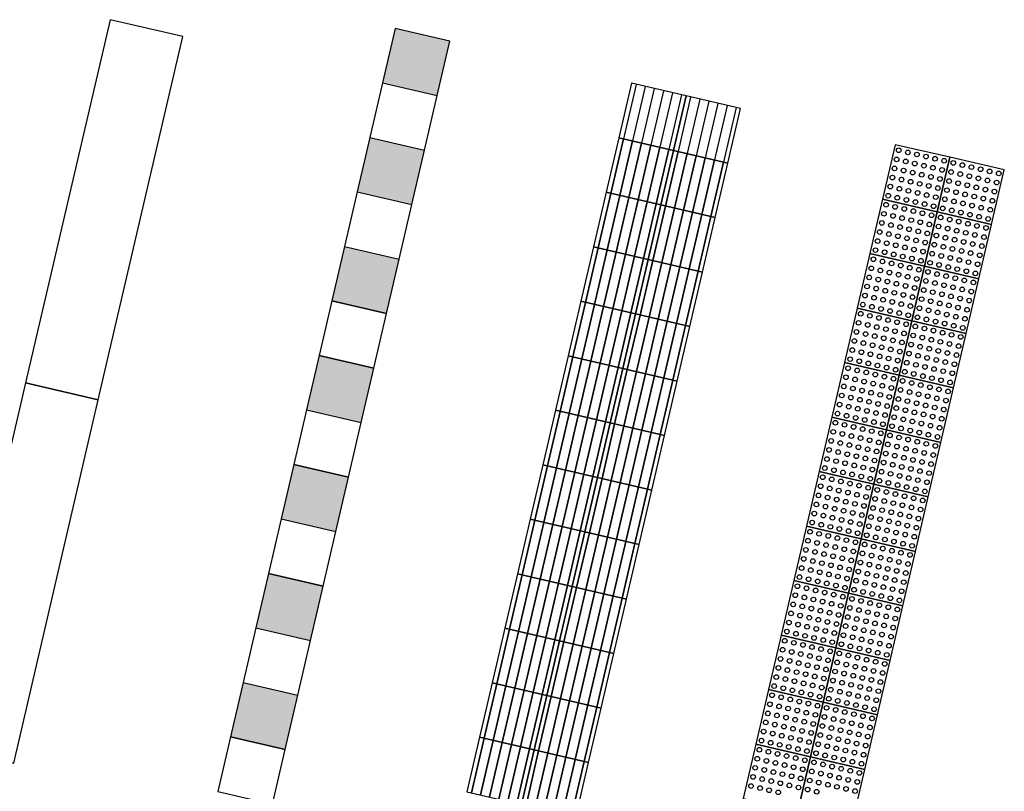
# Model space of a CAD drawing. Header units: metres. Extents: x 116958 to 118326, y 475500 to 477904.
# Tile 38 of 256: x 117835.39 to 117840.66, y 475851.85 to 475855.98. Entities that reach past the tile are written whole.
import ezdxf

# ---------------------------------------------------------------- set-up
doc = ezdxf.new("R2010")
doc.units = ezdxf.units.M
doc.header["$LTSCALE"] = 0.2
doc.layers.add('X-XX-AL-LEGENDA', color=2, linetype='Continuous')

msp = doc.modelspace()

# ---------------------------------------------------------------- hatches: boundary and pattern name
at = {"layer": 'X-XX-AL-LEGENDA'}
for points in [[(117837.4001, 475855.9359), (117837.3322, 475855.6436), (117837.6244, 475855.5757), (117837.6923, 475855.868)], [(117837.2643, 475855.3514), (117837.1964, 475855.0592), (117837.4886, 475854.9913), (117837.5565, 475855.2835)], [(117837.1285, 475854.767), (117837.0607, 475854.4748), (117837.3529, 475854.4069), (117837.4208, 475854.6991)], [(117836.9928, 475854.1825), (117836.9249, 475853.8903), (117837.2171, 475853.8224), (117837.285, 475854.1147)], [(117836.857, 475853.5981), (117836.7891, 475853.3059), (117837.0813, 475853.238), (117837.1492, 475853.5302)], [(117836.7212, 475853.0137), (117836.6534, 475852.7214), (117836.9456, 475852.6536), (117837.0135, 475852.9458)], [(117836.5855, 475852.4292), (117836.5176, 475852.137), (117836.8098, 475852.0691), (117836.8777, 475852.3613)]]:
    msp.add_hatch(color=253, dxfattribs=at).paths.add_polyline_path(points)

# ---------------------------------------------------------------- linework, layer by layer
at = {"layer": 'X-XX-AL-LEGENDA', "flags": 128}
for points in [[(117835.8083, 475853.9444), (117836.2608, 475855.8925), (117835.8712, 475855.983), (117835.4186, 475854.0349)], [(117837.4001, 475855.9359), (117837.3322, 475855.6436), (117837.6244, 475855.5757), (117837.6923, 475855.868)], [(117837.0607, 475854.4748), (117836.9928, 475854.1825), (117837.285, 475854.1147), (117837.3529, 475854.4069)], [(117836.9928, 475854.1825), (117836.9249, 475853.8903), (117837.2171, 475853.8224), (117837.285, 475854.1147)], [(117835.3557, 475851.9963), (117835.8083, 475853.9444), (117835.4186, 475854.0349), (117834.9661, 475852.0868)], [(117836.857, 475853.5981), (117836.7891, 475853.3059), (117837.0813, 475853.238), (117837.1492, 475853.5302)], [(117836.7212, 475853.0137), (117836.6534, 475852.7214), (117836.9456, 475852.6536), (117837.0135, 475852.9458)], [(117836.5176, 475852.137), (117836.4497, 475851.8448), (117836.7419, 475851.7769), (117836.8098, 475852.0691)]]:
    msp.add_lwpolyline(points, close=True, dxfattribs=at)
for points in [[(117837.3322, 475855.6436), (117837.2643, 475855.3514), (117837.5565, 475855.2835), (117837.6244, 475855.5757)], [(117837.2643, 475855.3514), (117837.1964, 475855.0592), (117837.4886, 475854.9913), (117837.5565, 475855.2835)], [(117837.1964, 475855.0592), (117837.1285, 475854.767), (117837.4208, 475854.6991), (117837.4886, 475854.9913)], [(117837.1285, 475854.767), (117837.0607, 475854.4748), (117837.3529, 475854.4069), (117837.4208, 475854.6991)], [(117836.9249, 475853.8903), (117836.857, 475853.5981), (117837.1492, 475853.5302), (117837.2171, 475853.8224)], [(117836.7891, 475853.3059), (117836.7212, 475853.0137), (117837.0135, 475852.9458), (117837.0813, 475853.238)], [(117836.6534, 475852.7214), (117836.5855, 475852.4292), (117836.8777, 475852.3613), (117836.9456, 475852.6536)], [(117836.5855, 475852.4292), (117836.5176, 475852.137), (117836.8098, 475852.0691), (117836.8777, 475852.3613)]]:
    msp.add_lwpolyline(points, dxfattribs=at)
at = {"layer": 'X-XX-AL-LEGENDA', "color": 1}
for points in [[(117838.5984, 475855.3495), (117838.8906, 475855.2816), (117838.9585, 475855.5738), (117838.6663, 475855.6417)], [(117838.8906, 475855.2816), (117839.1828, 475855.2137), (117839.2507, 475855.5059), (117838.9585, 475855.5738)], [(117838.5305, 475855.0573), (117838.8227, 475854.9894), (117838.8906, 475855.2816), (117838.5984, 475855.3495)], [(117840.3714, 475855.2449), (117840.0791, 475855.3127), (117840.0112, 475855.0205), (117840.3035, 475854.9526)], [(117838.8227, 475854.9894), (117839.1149, 475854.9215), (117839.1828, 475855.2137), (117838.8906, 475855.2816), (117838.8227, 475854.9894)], [(117840.6636, 475855.177), (117840.3714, 475855.2449), (117840.3035, 475854.9526), (117840.5957, 475854.8848)], [(117838.4626, 475854.7651), (117838.7548, 475854.6972), (117838.8227, 475854.9894), (117838.5305, 475855.0573)], [(117838.7548, 475854.6972), (117839.0471, 475854.6293), (117839.1149, 475854.9215), (117838.8227, 475854.9894), (117838.7548, 475854.6972)], [(117840.3035, 475854.9526), (117840.0113, 475855.0205), (117839.9434, 475854.7283), (117840.2356, 475854.6604)], [(117840.5957, 475854.8848), (117840.3035, 475854.9526), (117840.2356, 475854.6604), (117840.5278, 475854.5925), (117840.5957, 475854.8848)], [(117838.3947, 475854.4728), (117838.687, 475854.4049), (117838.7548, 475854.6972), (117838.4626, 475854.7651)], [(117840.2356, 475854.6604), (117839.9434, 475854.7283), (117839.8755, 475854.4361), (117840.1677, 475854.3682)], [(117838.687, 475854.4049), (117838.9792, 475854.3371), (117839.0471, 475854.6293), (117838.7548, 475854.6972), (117838.687, 475854.4049)], [(117840.5278, 475854.5925), (117840.2356, 475854.6604), (117840.1677, 475854.3682), (117840.4599, 475854.3003), (117840.5278, 475854.5925)], [(117838.3269, 475854.1806), (117838.6191, 475854.1127), (117838.687, 475854.4049), (117838.3947, 475854.4728)], [(117838.6191, 475854.1127), (117838.9113, 475854.0448), (117838.9792, 475854.3371), (117838.687, 475854.4049)], [(117840.1677, 475854.3682), (117839.8755, 475854.4361), (117839.8076, 475854.1439), (117840.0998, 475854.076)], [(117840.4599, 475854.3003), (117840.1677, 475854.3682), (117840.0998, 475854.076), (117840.392, 475854.0081), (117840.4599, 475854.3003)], [(117838.259, 475853.8884), (117838.5512, 475853.8205), (117838.6191, 475854.1127), (117838.3269, 475854.1806)], [(117840.0998, 475854.076), (117839.8076, 475854.1439), (117839.7397, 475853.8516), (117840.0319, 475853.7838)], [(117838.5512, 475853.8205), (117838.8434, 475853.7526), (117838.9113, 475854.0448), (117838.6191, 475854.1127), (117838.5512, 475853.8205)], [(117840.392, 475854.0081), (117840.0998, 475854.076), (117840.0319, 475853.7838), (117840.3242, 475853.7159)], [(117838.1911, 475853.5962), (117838.4833, 475853.5283), (117838.5512, 475853.8205), (117838.259, 475853.8884)], [(117838.4833, 475853.5283), (117838.7755, 475853.4604), (117838.8434, 475853.7526), (117838.5512, 475853.8205), (117838.4833, 475853.5283)], [(117840.0319, 475853.7838), (117839.7397, 475853.8516), (117839.6718, 475853.5594), (117839.964, 475853.4915)], [(117840.3242, 475853.7159), (117840.0319, 475853.7838), (117839.964, 475853.4915), (117840.2563, 475853.4237), (117840.3242, 475853.7159)], [(117838.1232, 475853.304), (117838.4154, 475853.2361), (117838.4833, 475853.5283), (117838.1911, 475853.5962)], [(117839.964, 475853.4915), (117839.6718, 475853.5594), (117839.6039, 475853.2672), (117839.8962, 475853.1993)], [(117838.4154, 475853.2361), (117838.7076, 475853.1682), (117838.7755, 475853.4604), (117838.4833, 475853.5283), (117838.4154, 475853.2361)], [(117840.2563, 475853.4237), (117839.964, 475853.4915), (117839.8962, 475853.1993), (117840.1884, 475853.1314), (117840.2563, 475853.4237)], [(117838.0553, 475853.0117), (117838.3475, 475852.9439), (117838.4154, 475853.2361), (117838.1232, 475853.304)], [(117839.8962, 475853.1993), (117839.6039, 475853.2672), (117839.5361, 475852.975), (117839.8283, 475852.9071)], [(117838.3475, 475852.9439), (117838.6398, 475852.876), (117838.7076, 475853.1682), (117838.4154, 475853.2361)], [(117840.1884, 475853.1314), (117839.8962, 475853.1993), (117839.8283, 475852.9071), (117840.1205, 475852.8392), (117840.1884, 475853.1314)], [(117837.9874, 475852.7195), (117838.2797, 475852.6516), (117838.3475, 475852.9439), (117838.0553, 475853.0117)], [(117839.8283, 475852.9071), (117839.5361, 475852.975), (117839.4682, 475852.6828), (117839.7604, 475852.6149)], [(117838.2797, 475852.6516), (117838.5719, 475852.5838), (117838.6398, 475852.876), (117838.3475, 475852.9439), (117838.2797, 475852.6516)], [(117840.1205, 475852.8392), (117839.8283, 475852.9071), (117839.7604, 475852.6149), (117840.0526, 475852.547)], [(117837.9196, 475852.4273), (117838.2118, 475852.3594), (117838.2797, 475852.6516), (117837.9874, 475852.7195)], [(117839.7604, 475852.6149), (117839.4682, 475852.6828), (117839.4003, 475852.3906), (117839.6925, 475852.3227)], [(117838.2118, 475852.3594), (117838.504, 475852.2915), (117838.5719, 475852.5838), (117838.2797, 475852.6516), (117838.2118, 475852.3594)], [(117840.0526, 475852.547), (117839.7604, 475852.6149), (117839.6925, 475852.3227), (117839.9847, 475852.2548), (117840.0526, 475852.547)], [(117837.8517, 475852.1351), (117838.1439, 475852.0672), (117838.2118, 475852.3594), (117837.9196, 475852.4273)], [(117838.1439, 475852.0672), (117838.4361, 475851.9993), (117838.504, 475852.2915), (117838.2118, 475852.3594), (117838.1439, 475852.0672)], [(117839.6925, 475852.3227), (117839.4003, 475852.3906), (117839.3324, 475852.0983), (117839.6246, 475852.0304)], [(117839.9847, 475852.2548), (117839.6925, 475852.3227), (117839.6246, 475852.0304), (117839.9168, 475851.9626), (117839.9847, 475852.2548)], [(117837.7838, 475851.8429), (117838.076, 475851.775), (117838.1439, 475852.0672), (117837.8517, 475852.1351)], [(117839.6246, 475852.0304), (117839.3324, 475852.0983), (117839.2645, 475851.8061), (117839.5567, 475851.7382)], [(117838.076, 475851.775), (117838.3682, 475851.7071), (117838.4361, 475851.9993), (117838.1439, 475852.0672)], [(117839.9168, 475851.9626), (117839.6246, 475852.0304), (117839.5567, 475851.7382), (117839.849, 475851.6703), (117839.9168, 475851.9626)]]:
    msp.add_lwpolyline(points, close=True, dxfattribs=at)
at = {"layer": 'X-XX-AL-LEGENDA', "color": 41}
for points in [[(117838.6906, 475855.6361), (117838.6227, 475855.3438)], [(117838.7393, 475855.6247), (117838.6714, 475855.3325)], [(117838.788, 475855.6134), (117838.7201, 475855.3212)], [(117838.8367, 475855.6021), (117838.7689, 475855.3099)], [(117838.8854, 475855.5908), (117838.8176, 475855.2986)], [(117838.9341, 475855.5795), (117838.8663, 475855.2873)], [(117838.9828, 475855.5682), (117838.915, 475855.2759)], [(117839.0315, 475855.5569), (117838.9637, 475855.2646)], [(117839.0803, 475855.5455), (117839.0124, 475855.2533)], [(117839.129, 475855.5342), (117839.0611, 475855.242)], [(117839.1777, 475855.5229), (117839.1098, 475855.2307)], [(117839.2264, 475855.5116), (117839.1585, 475855.2194)], [(117838.6227, 475855.3438), (117838.5549, 475855.0516), (117838.6227, 475855.3438)], [(117838.6714, 475855.3325), (117838.6036, 475855.0403), (117838.6714, 475855.3325)], [(117838.7202, 475855.3212), (117838.6523, 475855.029), (117838.7202, 475855.3212)], [(117838.7689, 475855.3099), (117838.701, 475855.0177), (117838.7689, 475855.3099)], [(117838.8176, 475855.2986), (117838.7497, 475855.0064), (117838.8176, 475855.2986)], [(117838.8663, 475855.2873), (117838.7984, 475854.995), (117838.8663, 475855.2873)], [(117838.915, 475855.2759), (117838.8471, 475854.9837), (117838.915, 475855.2759)], [(117838.9637, 475855.2646), (117838.8958, 475854.9724), (117838.9637, 475855.2646)], [(117839.0124, 475855.2533), (117838.9445, 475854.9611), (117839.0124, 475855.2533)], [(117839.0611, 475855.242), (117838.9932, 475854.9498), (117839.0611, 475855.242)], [(117839.1098, 475855.2307), (117839.0419, 475854.9385), (117839.1098, 475855.2307)], [(117839.1585, 475855.2194), (117839.0906, 475854.9272), (117839.1585, 475855.2194)], [(117838.5549, 475855.0516), (117838.487, 475854.7594), (117838.5549, 475855.0516)], [(117838.6036, 475855.0403), (117838.5357, 475854.7481), (117838.6036, 475855.0403)], [(117838.6523, 475855.029), (117838.5844, 475854.7368), (117838.6523, 475855.029)], [(117838.701, 475855.0177), (117838.6331, 475854.7255), (117838.701, 475855.0177)], [(117838.7497, 475855.0064), (117838.6818, 475854.7141), (117838.7497, 475855.0064)], [(117838.7984, 475854.995), (117838.7305, 475854.7028), (117838.7984, 475854.995)], [(117838.8471, 475854.9837), (117838.7792, 475854.6915), (117838.8471, 475854.9837)], [(117838.8958, 475854.9724), (117838.8279, 475854.6802), (117838.8958, 475854.9724)], [(117838.9445, 475854.9611), (117838.8766, 475854.6689), (117838.9445, 475854.9611)], [(117838.9932, 475854.9498), (117838.9253, 475854.6576), (117838.9932, 475854.9498)], [(117839.0419, 475854.9385), (117838.974, 475854.6463), (117839.0419, 475854.9385)], [(117839.0906, 475854.9272), (117839.0227, 475854.6349), (117839.0906, 475854.9272)], [(117838.487, 475854.7594), (117838.4191, 475854.4672), (117838.487, 475854.7594)], [(117838.5357, 475854.7481), (117838.4678, 475854.4559), (117838.5357, 475854.7481)], [(117838.5844, 475854.7368), (117838.5165, 475854.4445), (117838.5844, 475854.7368)], [(117838.6331, 475854.7255), (117838.5652, 475854.4332), (117838.6331, 475854.7255)], [(117838.6818, 475854.7141), (117838.6139, 475854.4219), (117838.6818, 475854.7141)], [(117838.7305, 475854.7028), (117838.6626, 475854.4106), (117838.7305, 475854.7028)], [(117838.7792, 475854.6915), (117838.7113, 475854.3993), (117838.7792, 475854.6915)], [(117838.8279, 475854.6802), (117838.76, 475854.388), (117838.8279, 475854.6802)], [(117838.8766, 475854.6689), (117838.8087, 475854.3767), (117838.8766, 475854.6689)], [(117838.9253, 475854.6576), (117838.8574, 475854.3654), (117838.9253, 475854.6576)], [(117838.974, 475854.6463), (117838.9061, 475854.354), (117838.974, 475854.6463)], [(117839.0227, 475854.6349), (117838.9548, 475854.3427), (117839.0227, 475854.6349)], [(117838.4191, 475854.4672), (117838.3512, 475854.175), (117838.4191, 475854.4672)], [(117838.4678, 475854.4559), (117838.3999, 475854.1636), (117838.4678, 475854.4559)], [(117838.5165, 475854.4445), (117838.4486, 475854.1523), (117838.5165, 475854.4445)], [(117838.5652, 475854.4332), (117838.4973, 475854.141), (117838.5652, 475854.4332)], [(117838.6139, 475854.4219), (117838.546, 475854.1297), (117838.6139, 475854.4219)], [(117838.6626, 475854.4106), (117838.5947, 475854.1184), (117838.6626, 475854.4106)], [(117838.7113, 475854.3993), (117838.6434, 475854.1071), (117838.7113, 475854.3993)], [(117838.76, 475854.388), (117838.6921, 475854.0958), (117838.76, 475854.388)], [(117838.8087, 475854.3767), (117838.7408, 475854.0844), (117838.8087, 475854.3767)], [(117838.8574, 475854.3654), (117838.7895, 475854.0731), (117838.8574, 475854.3654)], [(117838.9061, 475854.354), (117838.8382, 475854.0618), (117838.9061, 475854.354)], [(117838.9548, 475854.3427), (117838.8869, 475854.0505), (117838.9548, 475854.3427)], [(117838.3512, 475854.175), (117838.2833, 475853.8827), (117838.3512, 475854.175)], [(117838.3999, 475854.1636), (117838.332, 475853.8714), (117838.3999, 475854.1636)], [(117838.4486, 475854.1523), (117838.3807, 475853.8601), (117838.4486, 475854.1523)], [(117838.4973, 475854.141), (117838.4294, 475853.8488), (117838.4973, 475854.141)], [(117838.546, 475854.1297), (117838.4781, 475853.8375), (117838.546, 475854.1297)], [(117838.5947, 475854.1184), (117838.5268, 475853.8262), (117838.5947, 475854.1184)], [(117838.6434, 475854.1071), (117838.5755, 475853.8149), (117838.6434, 475854.1071)], [(117838.6921, 475854.0958), (117838.6242, 475853.8035), (117838.6921, 475854.0958)], [(117838.7408, 475854.0844), (117838.6729, 475853.7922), (117838.7408, 475854.0844)], [(117838.7895, 475854.0731), (117838.7217, 475853.7809), (117838.7895, 475854.0731)], [(117838.8382, 475854.0618), (117838.7704, 475853.7696), (117838.8382, 475854.0618)], [(117838.8869, 475854.0505), (117838.8191, 475853.7583), (117838.8869, 475854.0505)], [(117838.2833, 475853.8827), (117838.2154, 475853.5905), (117838.2833, 475853.8827)], [(117838.332, 475853.8714), (117838.2641, 475853.5792), (117838.332, 475853.8714)], [(117838.3807, 475853.8601), (117838.3128, 475853.5679), (117838.3807, 475853.8601)], [(117838.4294, 475853.8488), (117838.3615, 475853.5566), (117838.4294, 475853.8488)], [(117838.4781, 475853.8375), (117838.4103, 475853.5453), (117838.4781, 475853.8375)], [(117838.5268, 475853.8262), (117838.459, 475853.534), (117838.5268, 475853.8262)], [(117838.5755, 475853.8149), (117838.5077, 475853.5226), (117838.5755, 475853.8149)], [(117838.6242, 475853.8035), (117838.5564, 475853.5113), (117838.6242, 475853.8035)], [(117838.6729, 475853.7922), (117838.6051, 475853.5), (117838.6729, 475853.7922)], [(117838.7217, 475853.7809), (117838.6538, 475853.4887), (117838.7217, 475853.7809)], [(117838.7704, 475853.7696), (117838.7025, 475853.4774), (117838.7704, 475853.7696)], [(117838.8191, 475853.7583), (117838.7512, 475853.4661), (117838.8191, 475853.7583)], [(117838.2154, 475853.5905), (117838.1476, 475853.2983), (117838.2154, 475853.5905)], [(117838.2641, 475853.5792), (117838.1963, 475853.287), (117838.2641, 475853.5792)], [(117838.3128, 475853.5679), (117838.245, 475853.2757), (117838.3128, 475853.5679)], [(117838.3615, 475853.5566), (117838.2937, 475853.2644), (117838.3615, 475853.5566)], [(117838.4103, 475853.5453), (117838.3424, 475853.253), (117838.4103, 475853.5453)], [(117838.459, 475853.534), (117838.3911, 475853.2417), (117838.459, 475853.534)], [(117838.5077, 475853.5226), (117838.4398, 475853.2304), (117838.5077, 475853.5226)], [(117838.5564, 475853.5113), (117838.4885, 475853.2191), (117838.5564, 475853.5113)], [(117838.6051, 475853.5), (117838.5372, 475853.2078), (117838.6051, 475853.5)], [(117838.6538, 475853.4887), (117838.5859, 475853.1965), (117838.6538, 475853.4887)], [(117838.7025, 475853.4774), (117838.6346, 475853.1852), (117838.7025, 475853.4774)], [(117838.7512, 475853.4661), (117838.6833, 475853.1738), (117838.7512, 475853.4661)], [(117838.1476, 475853.2983), (117838.0797, 475853.0061), (117838.1476, 475853.2983)], [(117838.1963, 475853.287), (117838.1284, 475852.9948), (117838.1963, 475853.287)], [(117838.245, 475853.2757), (117838.1771, 475852.9835), (117838.245, 475853.2757)], [(117838.2937, 475853.2644), (117838.2258, 475852.9721), (117838.2937, 475853.2644)], [(117838.3424, 475853.253), (117838.2745, 475852.9608), (117838.3424, 475853.253)], [(117838.3911, 475853.2417), (117838.3232, 475852.9495), (117838.3911, 475853.2417)], [(117838.4398, 475853.2304), (117838.3719, 475852.9382), (117838.4398, 475853.2304)], [(117838.4885, 475853.2191), (117838.4206, 475852.9269), (117838.4885, 475853.2191)], [(117838.5372, 475853.2078), (117838.4693, 475852.9156), (117838.5372, 475853.2078)], [(117838.5859, 475853.1965), (117838.518, 475852.9043), (117838.5859, 475853.1965)], [(117838.6346, 475853.1852), (117838.5667, 475852.8929), (117838.6346, 475853.1852)], [(117838.6833, 475853.1738), (117838.6154, 475852.8816), (117838.6833, 475853.1738)], [(117838.0797, 475853.0061), (117838.0118, 475852.7139), (117838.0797, 475853.0061)], [(117838.1284, 475852.9948), (117838.0605, 475852.7026), (117838.1284, 475852.9948)], [(117838.1771, 475852.9835), (117838.1092, 475852.6912), (117838.1771, 475852.9835)], [(117838.2258, 475852.9721), (117838.1579, 475852.6799), (117838.2258, 475852.9721)], [(117838.2745, 475852.9608), (117838.2066, 475852.6686), (117838.2745, 475852.9608)], [(117838.3232, 475852.9495), (117838.2553, 475852.6573), (117838.3232, 475852.9495)], [(117838.3719, 475852.9382), (117838.304, 475852.646), (117838.3719, 475852.9382)], [(117838.4206, 475852.9269), (117838.3527, 475852.6347), (117838.4206, 475852.9269)], [(117838.4693, 475852.9156), (117838.4014, 475852.6234), (117838.4693, 475852.9156)], [(117838.518, 475852.9043), (117838.4501, 475852.612), (117838.518, 475852.9043)], [(117838.5667, 475852.8929), (117838.4988, 475852.6007), (117838.5667, 475852.8929)], [(117838.6154, 475852.8816), (117838.5475, 475852.5894), (117838.6154, 475852.8816)], [(117838.0118, 475852.7139), (117837.9439, 475852.4216), (117838.0118, 475852.7139)], [(117838.0605, 475852.7026), (117837.9926, 475852.4103), (117838.0605, 475852.7026)], [(117838.1092, 475852.6912), (117838.0413, 475852.399), (117838.1092, 475852.6912)], [(117838.1579, 475852.6799), (117838.09, 475852.3877), (117838.1579, 475852.6799)], [(117838.2066, 475852.6686), (117838.1387, 475852.3764), (117838.2066, 475852.6686)], [(117838.2553, 475852.6573), (117838.1874, 475852.3651), (117838.2553, 475852.6573)], [(117838.304, 475852.646), (117838.2361, 475852.3538), (117838.304, 475852.646)], [(117838.3527, 475852.6347), (117838.2848, 475852.3424), (117838.3527, 475852.6347)], [(117838.4014, 475852.6234), (117838.3335, 475852.3311), (117838.4014, 475852.6234)], [(117838.4501, 475852.612), (117838.3822, 475852.3198), (117838.4501, 475852.612)], [(117838.4988, 475852.6007), (117838.4309, 475852.3085), (117838.4988, 475852.6007)], [(117838.5475, 475852.5894), (117838.4796, 475852.2972), (117838.5475, 475852.5894)], [(117837.9439, 475852.4216), (117837.876, 475852.1294), (117837.9439, 475852.4216)], [(117837.9926, 475852.4103), (117837.9247, 475852.1181), (117837.9926, 475852.4103)], [(117838.0413, 475852.399), (117837.9734, 475852.1068), (117838.0413, 475852.399)], [(117838.09, 475852.3877), (117838.0221, 475852.0955), (117838.09, 475852.3877)], [(117838.1387, 475852.3764), (117838.0708, 475852.0842), (117838.1387, 475852.3764)], [(117838.1874, 475852.3651), (117838.1195, 475852.0729), (117838.1874, 475852.3651)], [(117838.2361, 475852.3538), (117838.1682, 475852.0615), (117838.2361, 475852.3538)], [(117838.2848, 475852.3424), (117838.2169, 475852.0502), (117838.2848, 475852.3424)], [(117838.3335, 475852.3311), (117838.2656, 475852.0389), (117838.3335, 475852.3311)], [(117838.3822, 475852.3198), (117838.3143, 475852.0276), (117838.3822, 475852.3198)], [(117838.4309, 475852.3085), (117838.3631, 475852.0163), (117838.4309, 475852.3085)], [(117838.4796, 475852.2972), (117838.4118, 475852.005), (117838.4796, 475852.2972)], [(117837.876, 475852.1294), (117837.8081, 475851.8372), (117837.876, 475852.1294)], [(117837.9247, 475852.1181), (117837.8568, 475851.8259), (117837.9247, 475852.1181)], [(117837.9734, 475852.1068), (117837.9055, 475851.8146), (117837.9734, 475852.1068)], [(117838.0221, 475852.0955), (117837.9542, 475851.8033), (117838.0221, 475852.0955)], [(117838.0708, 475852.0842), (117838.0029, 475851.792), (117838.0708, 475852.0842)], [(117838.1195, 475852.0729), (117838.0517, 475851.7806), (117838.1195, 475852.0729)], [(117838.1682, 475852.0615), (117838.1004, 475851.7693), (117838.1682, 475852.0615)], [(117838.2169, 475852.0502), (117838.1491, 475851.758), (117838.2169, 475852.0502)], [(117838.2656, 475852.0389), (117838.1978, 475851.7467), (117838.2656, 475852.0389)], [(117838.3143, 475852.0276), (117838.2465, 475851.7354), (117838.3143, 475852.0276)], [(117838.3631, 475852.0163), (117838.2952, 475851.7241), (117838.3631, 475852.0163)], [(117838.4118, 475852.005), (117838.3439, 475851.7128), (117838.4118, 475852.005)]]:
    msp.add_lwpolyline(points, dxfattribs=at)
at = {"layer": 'X-XX-AL-LEGENDA', "color": 8}
for centre in [(117840.0865, 475855.234), (117840.0978, 475855.2827), (117840.1465, 475855.2714), (117840.1952, 475855.2601), (117840.2439, 475855.2488), (117840.2926, 475855.2375), (117840.0752, 475855.1853), (117840.1352, 475855.2227), (117840.1839, 475855.2114), (117840.2326, 475855.2001), (117840.2813, 475855.1888), (117840.33, 475855.1775), (117840.3413, 475855.2262), (117840.39, 475855.2148), (117840.4388, 475855.2035), (117840.4875, 475855.1922), (117840.5362, 475855.1809), (117840.0639, 475855.1366), (117840.1126, 475855.1253), (117840.1239, 475855.174), (117840.1726, 475855.1627), (117840.2213, 475855.1514), (117840.27, 475855.1401), (117840.3187, 475855.1288), (117840.3787, 475855.1661), (117840.4274, 475855.1548), (117840.4761, 475855.1435), (117840.5248, 475855.1322), (117840.5849, 475855.1696), (117840.6336, 475855.1583), (117840.0526, 475855.0879), (117840.1013, 475855.0766), (117840.1613, 475855.114), (117840.21, 475855.1027), (117840.2587, 475855.0914), (117840.3074, 475855.0801), (117840.3674, 475855.1174), (117840.4161, 475855.1061), (117840.4648, 475855.0948), (117840.5135, 475855.0835), (117840.5622, 475855.0722), (117840.5735, 475855.1209), (117840.6222, 475855.1096), (117840.0413, 475855.0392), (117840.09, 475855.0279), (117840.15, 475855.0653), (117840.1987, 475855.054), (117840.2474, 475855.0427), (117840.2961, 475855.0313), (117840.3448, 475855.02), (117840.3561, 475855.0687), (117840.4048, 475855.0574), (117840.4535, 475855.0461), (117840.5022, 475855.0348), (117840.5509, 475855.0235), (117840.6109, 475855.0609), (117840.0299, 475854.9905), (117840.0786, 475854.9792), (117840.1274, 475854.9679), (117840.1387, 475855.0166), (117840.1874, 475855.0053), (117840.2361, 475854.994), (117840.2848, 475854.9826), (117840.3335, 475854.9713), (117840.3935, 475855.0087), (117840.4422, 475854.9974), (117840.4909, 475854.9861), (117840.5396, 475854.9748), (117840.5996, 475855.0122), (117840.0186, 475854.9418), (117840.0673, 475854.9305), (117840.116, 475854.9192), (117840.1761, 475854.9566), (117840.2248, 475854.9453), (117840.2735, 475854.9339), (117840.3222, 475854.9226), (117840.3822, 475854.96), (117840.4309, 475854.9487), (117840.4796, 475854.9374), (117840.5283, 475854.9261), (117840.577, 475854.9148), (117840.5883, 475854.9635), (117840.0073, 475854.8931), (117840.056, 475854.8818), (117840.1047, 475854.8705), (117840.1647, 475854.9079), (117840.2134, 475854.8966), (117840.2621, 475854.8852), (117840.3109, 475854.8739), (117840.3596, 475854.8626), (117840.3709, 475854.9113), (117840.4196, 475854.9), (117840.4683, 475854.8887), (117840.517, 475854.8774), (117840.5657, 475854.8661), (117839.996, 475854.8444), (117840.0447, 475854.8331), (117840.0934, 475854.8218), (117840.1421, 475854.8105), (117840.1534, 475854.8592), (117840.2021, 475854.8478), (117840.2508, 475854.8365), (117840.2995, 475854.8252), (117840.3482, 475854.8139), (117840.4083, 475854.8513), (117840.457, 475854.84), (117840.5057, 475854.8287), (117840.5544, 475854.8174), (117839.9847, 475854.7957), (117840.0334, 475854.7844), (117840.0821, 475854.7731), (117840.1308, 475854.7618), (117840.1908, 475854.7991), (117840.2395, 475854.7878), (117840.2882, 475854.7765), (117840.3369, 475854.7652), (117840.3969, 475854.8026), (117840.4456, 475854.7913), (117840.4943, 475854.78), (117840.5431, 475854.7687), (117839.9734, 475854.747), (117840.0221, 475854.7357), (117840.0708, 475854.7244), (117840.1195, 475854.7131), (117840.1795, 475854.7504), (117840.2282, 475854.7391), (117840.2769, 475854.7278), (117840.3256, 475854.7165), (117840.3743, 475854.7052), (117840.3856, 475854.7539), (117840.4343, 475854.7426), (117840.483, 475854.7313), (117840.5317, 475854.7199), (117839.9621, 475854.6983), (117840.0108, 475854.687), (117840.0595, 475854.6757), (117840.1082, 475854.6644), (117840.1569, 475854.653), (117840.1682, 475854.7017), (117840.2169, 475854.6904), (117840.2656, 475854.6791), (117840.3143, 475854.6678), (117840.363, 475854.6565), (117840.423, 475854.6939), (117840.4717, 475854.6826), (117840.5204, 475854.6712), (117839.9394, 475854.6009), (117839.9507, 475854.6496), (117839.9995, 475854.6383), (117840.0482, 475854.627), (117840.0969, 475854.6156), (117840.1456, 475854.6043), (117840.2056, 475854.6417), (117840.2543, 475854.6304), (117840.303, 475854.6191), (117840.3517, 475854.6078), (117840.4117, 475854.6452), (117840.4604, 475854.6339), (117840.5091, 475854.6225), (117839.9281, 475854.5522), (117839.9881, 475854.5896), (117840.0368, 475854.5783), (117840.0855, 475854.5669), (117840.1342, 475854.5556), (117840.1829, 475854.5443), (117840.1943, 475854.593), (117840.243, 475854.5817), (117840.2917, 475854.5704), (117840.3404, 475854.5591), (117840.3891, 475854.5478), (117840.4004, 475854.5965), (117840.4491, 475854.5852), (117840.4978, 475854.5738), (117839.9168, 475854.5035), (117839.9655, 475854.4922), (117839.9768, 475854.5409), (117840.0255, 475854.5296), (117840.0742, 475854.5182), (117840.1229, 475854.5069), (117840.1716, 475854.4956), (117840.2317, 475854.533), (117840.2804, 475854.5217), (117840.3291, 475854.5104), (117840.3778, 475854.4991), (117840.4378, 475854.5364), (117840.4865, 475854.5251), (117839.9055, 475854.4548), (117839.9542, 475854.4435), (117840.0142, 475854.4809), (117840.0629, 475854.4695), (117840.1116, 475854.4582), (117840.1603, 475854.4469), (117840.2203, 475854.4843), (117840.269, 475854.473), (117840.3177, 475854.4617), (117840.3664, 475854.4504), (117840.4152, 475854.439), (117840.4265, 475854.4877), (117840.4752, 475854.4764), (117839.8942, 475854.4061), (117839.9429, 475854.3948), (117840.0029, 475854.4321), (117840.0516, 475854.4208), (117840.1003, 475854.4095), (117840.149, 475854.3982), (117840.1977, 475854.3869), (117840.209, 475854.4356), (117840.2577, 475854.4243), (117840.3064, 475854.413), (117840.3551, 475854.4017), (117840.4038, 475854.3903), (117840.4639, 475854.4277), (117839.8829, 475854.3574), (117839.9316, 475854.3461), (117839.9803, 475854.3347), (117839.9916, 475854.3834), (117840.0403, 475854.3721), (117840.089, 475854.3608), (117840.1377, 475854.3495), (117840.1864, 475854.3382), (117840.2464, 475854.3756), (117840.2951, 475854.3643), (117840.3438, 475854.353), (117840.3925, 475854.3416), (117840.4525, 475854.379), (117839.8715, 475854.3087), (117839.9203, 475854.2974), (117839.969, 475854.286), (117840.029, 475854.3234), (117840.0777, 475854.3121), (117840.1264, 475854.3008), (117840.1751, 475854.2895), (117840.2351, 475854.3269), (117840.2838, 475854.3156), (117840.3325, 475854.3042), (117840.3812, 475854.2929), (117840.4299, 475854.2816), (117840.4412, 475854.3303), (117839.8602, 475854.26), (117839.9089, 475854.2487), (117839.9576, 475854.2373), (117840.0177, 475854.2747), (117840.0664, 475854.2634), (117840.1151, 475854.2521), (117840.1638, 475854.2408), (117840.2125, 475854.2295), (117840.2238, 475854.2782), (117840.2725, 475854.2669), (117840.3212, 475854.2555), (117840.3699, 475854.2442), (117840.4186, 475854.2329), (117839.8489, 475854.2113), (117839.8976, 475854.1999), (117839.9463, 475854.1886), (117839.995, 475854.1773), (117840.0063, 475854.226), (117840.055, 475854.2147), (117840.1038, 475854.2034), (117840.1525, 475854.1921), (117840.2012, 475854.1808), (117840.2612, 475854.2182), (117840.3099, 475854.2068), (117840.3586, 475854.1955), (117840.4073, 475854.1842), (117839.8376, 475854.1626), (117839.8863, 475854.1512), (117839.935, 475854.1399), (117839.9837, 475854.1286), (117840.0437, 475854.166), (117840.0924, 475854.1547), (117840.1411, 475854.1434), (117840.1898, 475854.1321), (117840.2499, 475854.1695), (117840.2986, 475854.1581), (117840.3473, 475854.1468), (117840.396, 475854.1355), (117839.8263, 475854.1139), (117839.875, 475854.1025), (117839.9237, 475854.0912), (117839.9724, 475854.0799), (117840.0324, 475854.1173), (117840.0811, 475854.106), (117840.1298, 475854.0947), (117840.1785, 475854.0834), (117840.2272, 475854.072), (117840.2385, 475854.1207), (117840.2872, 475854.1094), (117840.336, 475854.0981), (117840.3847, 475854.0868), (117839.815, 475854.0652), (117839.8637, 475854.0538), (117839.9124, 475854.0425), (117839.9611, 475854.0312), (117840.0098, 475854.0199), (117840.0211, 475854.0686), (117840.0698, 475854.0573), (117840.1185, 475854.046), (117840.1672, 475854.0347), (117840.2159, 475854.0233), (117840.2759, 475854.0607), (117840.3246, 475854.0494), (117840.3733, 475854.0381), (117839.7924, 475853.9677), (117839.8037, 475854.0164), (117839.8524, 475854.0051), (117839.9011, 475853.9938), (117839.9498, 475853.9825), (117839.9985, 475853.9712), (117840.0585, 475854.0086), (117840.1072, 475853.9973), (117840.1559, 475853.986), (117840.2046, 475853.9746), (117840.2646, 475854.012), (117840.3133, 475854.0007), (117840.362, 475853.9894), (117839.781, 475853.919), (117839.8411, 475853.9564), (117839.8898, 475853.9451), (117839.9385, 475853.9338), (117839.9872, 475853.9225), (117840.0359, 475853.9112), (117840.0472, 475853.9599), (117840.0959, 475853.9486), (117840.1446, 475853.9373), (117840.1933, 475853.9259), (117840.242, 475853.9146), (117840.2533, 475853.9633), (117840.302, 475853.952), (117840.3507, 475853.9407), (117839.7697, 475853.8703), (117839.8184, 475853.859), (117839.8297, 475853.9077), (117839.8784, 475853.8964), (117839.9271, 475853.8851), (117839.9758, 475853.8738), (117840.0246, 475853.8625), (117840.0846, 475853.8999), (117840.1333, 475853.8885), (117840.182, 475853.8772), (117840.2307, 475853.8659), (117840.2907, 475853.9033), (117840.3394, 475853.892), (117839.7584, 475853.8216), (117839.8071, 475853.8103), (117839.8671, 475853.8477), (117839.9158, 475853.8364), (117839.9645, 475853.8251), (117840.0132, 475853.8138), (117840.0733, 475853.8512), (117840.122, 475853.8398), (117840.1707, 475853.8285), (117840.2194, 475853.8172), (117840.2681, 475853.8059), (117840.2794, 475853.8546), (117840.3281, 475853.8433), (117839.7471, 475853.7729), (117839.7958, 475853.7616), (117839.8558, 475853.799), (117839.9045, 475853.7877), (117839.9532, 475853.7764), (117840.0019, 475853.7651), (117840.0506, 475853.7538), (117840.0619, 475853.8025), (117840.1106, 475853.7911), (117840.1593, 475853.7798), (117840.2081, 475853.7685), (117840.2568, 475853.7572), (117840.3168, 475853.7946), (117839.7358, 475853.7242), (117839.7845, 475853.7129), (117839.8332, 475853.7016), (117839.8445, 475853.7503), (117839.8932, 475853.739), (117839.9419, 475853.7277), (117839.9906, 475853.7164), (117840.0393, 475853.705), (117840.0993, 475853.7424), (117840.148, 475853.7311), (117840.1967, 475853.7198), (117840.2454, 475853.7085), (117840.3055, 475853.7459), (117839.7245, 475853.6755), (117839.7732, 475853.6642), (117839.8219, 475853.6529), (117839.8819, 475853.6903), (117839.9306, 475853.679), (117839.9793, 475853.6677), (117840.028, 475853.6563), (117840.088, 475853.6937), (117840.1367, 475853.6824), (117840.1854, 475853.6711), (117840.2341, 475853.6598), (117840.2828, 475853.6485), (117840.2941, 475853.6972), (117839.7132, 475853.6268), (117839.7619, 475853.6155), (117839.8106, 475853.6042), (117839.8706, 475853.6416), (117839.9193, 475853.6303), (117839.968, 475853.619), (117840.0167, 475853.6076), (117840.0654, 475853.5963), (117840.0767, 475853.645), (117840.1254, 475853.6337), (117840.1741, 475853.6224), (117840.2228, 475853.6111), (117840.2715, 475853.5998), (117839.7018, 475853.5781), (117839.7505, 475853.5668), (117839.7992, 475853.5555), (117839.8479, 475853.5442), (117839.8593, 475853.5929), (117839.908, 475853.5816), (117839.9567, 475853.5703), (117840.0054, 475853.5589), (117840.0541, 475853.5476), (117840.1141, 475853.585), (117840.1628, 475853.5737), (117840.2115, 475853.5624), (117840.2602, 475853.5511), (117839.6905, 475853.5294), (117839.7392, 475853.5181), (117839.7879, 475853.5068), (117839.8366, 475853.4955), (117839.8967, 475853.5329), (117839.9454, 475853.5216), (117839.9941, 475853.5102), (117840.0428, 475853.4989), (117840.1028, 475853.5363), (117840.1515, 475853.525), (117840.2002, 475853.5137), (117840.2489, 475853.5024), (117839.6792, 475853.4807), (117839.7279, 475853.4694), (117839.7766, 475853.4581), (117839.8253, 475853.4468), (117839.8853, 475853.4842), (117839.934, 475853.4728), (117839.9827, 475853.4615), (117840.0314, 475853.4502), (117840.0802, 475853.4389), (117840.0915, 475853.4876), (117840.1402, 475853.4763), (117840.1889, 475853.465), (117840.2376, 475853.4537), (117839.6679, 475853.432), (117839.7166, 475853.4207), (117839.7653, 475853.4094), (117839.814, 475853.3981), (117839.8627, 475853.3868), (117839.874, 475853.4355), (117839.9227, 475853.4241), (117839.9714, 475853.4128), (117840.0201, 475853.4015), (117840.0688, 475853.3902), (117840.1289, 475853.4276), (117840.1776, 475853.4163), (117840.2263, 475853.405), (117839.6453, 475853.3346), (117839.6566, 475853.3833), (117839.7053, 475853.372), (117839.754, 475853.3607), (117839.8027, 475853.3494), (117839.8514, 475853.3381), (117839.9114, 475853.3754), (117839.9601, 475853.3641), (117840.0088, 475853.3528), (117840.0575, 475853.3415), (117840.1175, 475853.3789), (117840.1662, 475853.3676), (117840.2149, 475853.3563), (117839.634, 475853.2859), (117839.694, 475853.3233), (117839.7427, 475853.312), (117839.7914, 475853.3007), (117839.8401, 475853.2893), (117839.8888, 475853.278), (117839.9001, 475853.3267), (117839.9488, 475853.3154), (117839.9975, 475853.3041), (117840.0462, 475853.2928), (117840.0949, 475853.2815), (117840.1062, 475853.3302), (117840.1549, 475853.3189), (117840.2036, 475853.3076), (117839.6226, 475853.2372), (117839.6713, 475853.2259), (117839.6827, 475853.2746), (117839.7314, 475853.2633), (117839.7801, 475853.252), (117839.8288, 475853.2406), (117839.8775, 475853.2293), (117839.9375, 475853.2667), (117839.9862, 475853.2554), (117840.0349, 475853.2441), (117840.0836, 475853.2328), (117840.1436, 475853.2702), (117840.1923, 475853.2589), (117839.6113, 475853.1885), (117839.66, 475853.1772), (117839.72, 475853.2146), (117839.7688, 475853.2033), (117839.8175, 475853.1919), (117839.8662, 475853.1806), (117839.9262, 475853.218), (117839.9749, 475853.2067), (117840.0236, 475853.1954), (117840.0723, 475853.1841), (117840.121, 475853.1728), (117840.1323, 475853.2215), (117840.181, 475853.2102), (117839.6, 475853.1398), (117839.6487, 475853.1285), (117839.7087, 475853.1659), (117839.7574, 475853.1546), (117839.8061, 475853.1432), (117839.8548, 475853.1319), (117839.9035, 475853.1206), (117839.9149, 475853.1693), (117839.9636, 475853.158), (117840.0123, 475853.1467), (117840.061, 475853.1354), (117840.1097, 475853.1241), (117840.1697, 475853.1614), (117839.5887, 475853.0911), (117839.6374, 475853.0798), (117839.6861, 475853.0685), (117839.6974, 475853.1172), (117839.7461, 475853.1059), (117839.7948, 475853.0945), (117839.8435, 475853.0832), (117839.8922, 475853.0719), (117839.9522, 475853.1093), (117840.001, 475853.098), (117840.0497, 475853.0867), (117840.0984, 475853.0754), (117840.1584, 475853.1127), (117839.5774, 475853.0424), (117839.6261, 475853.0311), (117839.6748, 475853.0198), (117839.7348, 475853.0571), (117839.7835, 475853.0458), (117839.8322, 475853.0345), (117839.8809, 475853.0232), (117839.9409, 475853.0606), (117839.9896, 475853.0493), (117840.0383, 475853.038), (117840.087, 475853.0267), (117840.1357, 475853.0153), (117840.1471, 475853.064), (117839.5661, 475852.9937), (117839.6148, 475852.9824), (117839.6635, 475852.9711), (117839.7235, 475853.0084), (117839.7722, 475852.9971), (117839.8209, 475852.9858), (117839.8696, 475852.9745), (117839.9183, 475852.9632), (117839.9296, 475853.0119), (117839.9783, 475853.0006), (117840.027, 475852.9893), (117840.0757, 475852.9779), (117840.1244, 475852.9666), (117839.5548, 475852.945), (117839.6035, 475852.9337), (117839.6522, 475852.9224), (117839.7009, 475852.911), (117839.7122, 475852.9597), (117839.7609, 475852.9484), (117839.8096, 475852.9371), (117839.8583, 475852.9258), (117839.907, 475852.9145), (117839.967, 475852.9519), (117840.0157, 475852.9406), (117840.0644, 475852.9292), (117840.1131, 475852.9179), (117839.5434, 475852.8963), (117839.5921, 475852.885), (117839.6408, 475852.8736), (117839.6896, 475852.8623), (117839.7496, 475852.8997), (117839.7983, 475852.8884), (117839.847, 475852.8771), (117839.8957, 475852.8658), (117839.9557, 475852.9032), (117840.0044, 475852.8919), (117840.0531, 475852.8805), (117840.1018, 475852.8692), (117839.5321, 475852.8476), (117839.5808, 475852.8363), (117839.6295, 475852.8249), (117839.6782, 475852.8136), (117839.7383, 475852.851), (117839.787, 475852.8397), (117839.8357, 475852.8284), (117839.8844, 475852.8171), (117839.9331, 475852.8058), (117839.9444, 475852.8545), (117839.9931, 475852.8432), (117840.0418, 475852.8318), (117840.0905, 475852.8205), (117839.5095, 475852.7502), (117839.5208, 475852.7989), (117839.5695, 475852.7876), (117839.6182, 475852.7762), (117839.6669, 475852.7649), (117839.7156, 475852.7536), (117839.7269, 475852.8023), (117839.7756, 475852.791), (117839.8243, 475852.7797), (117839.8731, 475852.7684), (117839.9218, 475852.7571), (117839.9818, 475852.7945), (117840.0305, 475852.7831), (117840.0792, 475852.7718), (117839.4982, 475852.7015), (117839.5582, 475852.7389), (117839.6069, 475852.7275), (117839.6556, 475852.7162), (117839.7043, 475852.7049), (117839.7643, 475852.7423), (117839.813, 475852.731), (117839.8617, 475852.7197), (117839.9104, 475852.7084), (117839.9705, 475852.7457), (117840.0192, 475852.7344), (117840.0679, 475852.7231), (117839.4869, 475852.6528), (117839.5469, 475852.6902), (117839.5956, 475852.6788), (117839.6443, 475852.6675), (117839.693, 475852.6562), (117839.7417, 475852.6449), (117839.753, 475852.6936), (117839.8017, 475852.6823), (117839.8504, 475852.671), (117839.8991, 475852.6597), (117839.9478, 475852.6483), (117839.9591, 475852.697), (117840.0078, 475852.6857), (117840.0565, 475852.6744), (117839.4756, 475852.6041), (117839.5243, 475852.5927), (117839.5356, 475852.6414), (117839.5843, 475852.6301), (117839.633, 475852.6188), (117839.6817, 475852.6075), (117839.7304, 475852.5962), (117839.7904, 475852.6336), (117839.8391, 475852.6223), (117839.8878, 475852.611), (117839.9365, 475852.5996), (117839.9965, 475852.637), (117840.0452, 475852.6257), (117839.4642, 475852.5554), (117839.5129, 475852.544), (117839.573, 475852.5814), (117839.6217, 475852.5701), (117839.6704, 475852.5588), (117839.7191, 475852.5475), (117839.7791, 475852.5849), (117839.8278, 475852.5736), (117839.8765, 475852.5622), (117839.9252, 475852.5509), (117839.9739, 475852.5396), (117839.9852, 475852.5883), (117840.0339, 475852.577), (117839.4529, 475852.5067), (117839.5016, 475852.4953), (117839.5617, 475852.5327), (117839.6104, 475852.5214), (117839.6591, 475852.5101), (117839.7078, 475852.4988), (117839.7565, 475852.4875), (117839.7678, 475852.5362), (117839.8165, 475852.5249), (117839.8652, 475852.5135), (117839.9139, 475852.5022), (117839.9626, 475852.4909), (117840.0226, 475852.5283), (117839.4416, 475852.4579), (117839.4903, 475852.4466), (117839.539, 475852.4353), (117839.5503, 475852.484), (117839.599, 475852.4727), (117839.6477, 475852.4614), (117839.6964, 475852.4501), (117839.7452, 475852.4388), (117839.8052, 475852.4762), (117839.8539, 475852.4648), (117839.9026, 475852.4535), (117839.9513, 475852.4422), (117840.0113, 475852.4796), (117839.4303, 475852.4092), (117839.479, 475852.3979), (117839.5277, 475852.3866), (117839.5877, 475852.424), (117839.6364, 475852.4127), (117839.6851, 475852.4014), (117839.7338, 475852.3901), (117839.7939, 475852.4275), (117839.8426, 475852.4161), (117839.8913, 475852.4048), (117839.94, 475852.3935), (117839.9887, 475852.3822), (117840, 475852.4309), (117839.419, 475852.3605), (117839.4677, 475852.3492), (117839.5164, 475852.3379), (117839.5764, 475852.3753), (117839.6251, 475852.364), (117839.6738, 475852.3527), (117839.7225, 475852.3414), (117839.7712, 475852.33), (117839.7825, 475852.3788), (117839.8312, 475852.3674), (117839.8799, 475852.3561), (117839.9286, 475852.3448), (117839.9774, 475852.3335), (117839.4077, 475852.3118), (117839.4564, 475852.3005), (117839.5051, 475852.2892), (117839.5538, 475852.2779), (117839.5651, 475852.3266), (117839.6138, 475852.3153), (117839.6625, 475852.304), (117839.7112, 475852.2927), (117839.7599, 475852.2813), (117839.8199, 475852.3187), (117839.8686, 475852.3074), (117839.9173, 475852.2961), (117839.966, 475852.2848), (117839.3964, 475852.2631), (117839.4451, 475852.2518), (117839.4938, 475852.2405), (117839.5425, 475852.2292), (117839.6025, 475852.2666), (117839.6512, 475852.2553), (117839.6999, 475852.244), (117839.7486, 475852.2326), (117839.8086, 475852.27), (117839.8573, 475852.2587), (117839.906, 475852.2474), (117839.9547, 475852.2361), (117839.385, 475852.2144), (117839.4338, 475852.2031), (117839.4825, 475852.1918), (117839.5312, 475852.1805), (117839.5912, 475852.2179), (117839.6399, 475852.2066), (117839.6886, 475852.1953), (117839.7373, 475852.1839), (117839.786, 475852.1726), (117839.7973, 475852.2213), (117839.846, 475852.21), (117839.8947, 475852.1987), (117839.9434, 475852.1874), (117839.3624, 475852.117), (117839.3737, 475852.1657), (117839.4224, 475852.1544), (117839.4711, 475852.1431), (117839.5198, 475852.1318), (117839.5685, 475852.1205), (117839.5799, 475852.1692), (117839.6286, 475852.1579), (117839.6773, 475852.1465), (117839.726, 475852.1352), (117839.7747, 475852.1239), (117839.8347, 475852.1613), (117839.8834, 475852.15), (117839.9321, 475852.1387), (117839.3511, 475852.0683), (117839.4111, 475852.1057), (117839.4598, 475852.0944), (117839.5085, 475852.0831), (117839.5572, 475852.0718), (117839.6172, 475852.1092), (117839.666, 475852.0978), (117839.7147, 475852.0865), (117839.7634, 475852.0752), (117839.8234, 475852.1126), (117839.8721, 475852.1013), (117839.9208, 475852.09), (117839.3398, 475852.0196), (117839.3998, 475852.057), (117839.4485, 475852.0457), (117839.4972, 475852.0344), (117839.5459, 475852.0231), (117839.5946, 475852.0118), (117839.6059, 475852.0605), (117839.6546, 475852.0491), (117839.7033, 475852.0378), (117839.752, 475852.0265), (117839.8007, 475852.0152), (117839.8121, 475852.0639), (117839.8608, 475852.0526), (117839.9095, 475852.0413), (117839.3285, 475851.9709), (117839.3772, 475851.9596), (117839.3885, 475852.0083), (117839.4372, 475851.997), (117839.4859, 475851.9857), (117839.5346, 475851.9744), (117839.5833, 475851.9631), (117839.6433, 475852.0004), (117839.692, 475851.9891), (117839.7407, 475851.9778), (117839.7894, 475851.9665), (117839.8495, 475852.0039), (117839.8982, 475851.9926), (117839.3172, 475851.9222), (117839.3659, 475851.9109), (117839.4259, 475851.9483), (117839.4746, 475851.937), (117839.5233, 475851.9257), (117839.572, 475851.9143), (117839.632, 475851.9517), (117839.6807, 475851.9404), (117839.7294, 475851.9291), (117839.7781, 475851.9178), (117839.8268, 475851.9065), (117839.8381, 475851.9552), (117839.8868, 475851.9439), (117839.3058, 475851.8735), (117839.3546, 475851.8622), (117839.4146, 475851.8996), (117839.4633, 475851.8883), (117839.512, 475851.877), (117839.5607, 475851.8656), (117839.6094, 475851.8543), (117839.6207, 475851.903), (117839.6694, 475851.8917), (117839.7181, 475851.8804), (117839.7668, 475851.8691), (117839.8155, 475851.8578), (117839.8755, 475851.8952), (117839.4033, 475851.8509), (117839.452, 475851.8396), (117839.6581, 475851.843), (117839.8642, 475851.8465)]:
    msp.add_circle(centre, 0.0125, dxfattribs=at)

doc.saveas('drawing.dxf')
